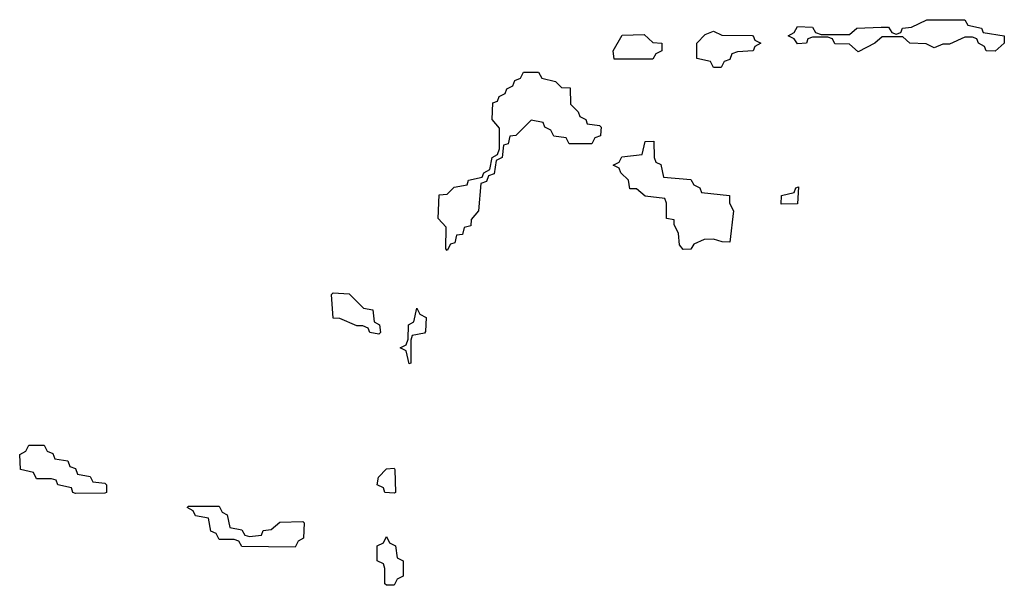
# Model space of a CAD drawing. Header units: inches. Extents: x 2387097 to 2568883, y 660483 to 715047.
# Tile 6 of 21: x 2526886 to 2529474, y 668806 to 670292. Entities that reach past the tile are written whole.
import ezdxf

# ---------------------------------------------------------------- set-up
doc = ezdxf.new("R2010")
doc.units = ezdxf.units.IN
doc.header["$MEASUREMENT"] = 0
doc.layers.add('C5626', color=7, linetype='Continuous')
doc.layers.add('C5627', color=7, linetype='Continuous')

msp = doc.modelspace()

# ---------------------------------------------------------------- linework, layer by layer
at = {"layer": 'C5626', "color": 6}
for points in [[(2528202, 670000), (2528190, 669988), (2528174, 669986), (2528170, 669966), (2528158, 669962), (2528154, 669930), (2528138, 669922), (2528132.7, 669887.3), (2528118, 669882), (2528112.7, 669867.3), (2528098, 669862), (2528092, 669790), (2528072.7, 669767.3), (2528072, 669750), (2528054, 669746), (2528050, 669728), (2528034, 669726), (2528030, 669706), (2528018, 669702), (2528010, 669686), (2528006, 669690), (2528007.3, 669747.3), (2527986, 669770), (2527988.4, 669831.6), (2528010, 669834), (2528028.4, 669851.6), (2528062, 669858), (2528066, 669870), (2528102, 669878), (2528106, 669890), (2528122, 669898), (2528128, 669930), (2528142, 669938), (2528147.3, 669952.7), (2528147.3, 670000)], [(2528413.4, 670000), (2528412.7, 669987.3), (2528398, 669982), (2528390, 669966), (2528330, 669966), (2528322, 669982), (2528290, 669986), (2528283, 670000)]]:
    msp.add_lwpolyline(points, dxfattribs=at)
for points in [[(2528752.7, 669707.3), (2528732, 669708), (2528710, 669715.3), (2528685.4, 669714.6), (2528658, 669702), (2528650, 669689.2), (2528630, 669688), (2528620.4, 669700.4), (2528618, 669730), (2528606, 669754), (2528606, 669766), (2528586, 669770), (2528586, 669810), (2528582, 669822), (2528530, 669828), (2528507.3, 669847.3), (2528490, 669848), (2528486, 669870), (2528466, 669890), (2528462, 669902), (2528446, 669910), (2528462, 669918), (2528468.4, 669931.6), (2528522, 669938), (2528530, 669972), (2528552.7, 669972.7), (2528554, 669930), (2528558, 669918), (2528571.6, 669911.6), (2528578, 669878), (2528650, 669872), (2528658, 669858), (2528674, 669850), (2528678, 669838), (2528752, 669830), (2528752, 669810), (2528762, 669790)], [(2528887.3, 669807.3), (2528888, 669830), (2528922, 669838), (2528926, 669850), (2528932.7, 669852.7), (2528930, 669808)], [(2527830, 669466), (2527806, 669470), (2527802, 669482), (2527788, 669488), (2527772, 669488), (2527727.3, 669507.3), (2527710, 669508), (2527706, 669570), (2527710, 669574), (2527751.6, 669571.6), (2527790, 669534), (2527814, 669530), (2527818, 669498), (2527832, 669490), (2527834, 669470)], [(2527910, 669388), (2527902, 669422), (2527886, 669430), (2527902, 669438), (2527907.3, 669452.7), (2527908, 669490), (2527922, 669498), (2527930, 669534), (2527938, 669518), (2527954, 669510), (2527952.7, 669472.7), (2527950, 669468), (2527918, 669462), (2527914, 669450), (2527914, 669390)], [(2527032.7, 669047.3), (2527026, 669050), (2527022, 669062), (2526986, 669070), (2526982, 669082), (2526970, 669086), (2526930, 669086), (2526922, 669102), (2526888, 669110), (2526886, 669150), (2526902, 669158), (2526910, 669174), (2526950, 669174), (2526958, 669158), (2526972.7, 669152.7), (2526978, 669138), (2527012.7, 669132.7), (2527018, 669118), (2527032.7, 669112.7), (2527038, 669098), (2527071.6, 669091.6), (2527078, 669078), (2527110, 669074), (2527114, 669070), (2527114, 669050), (2527110, 669048)], [(2527870, 669048), (2527846, 669050), (2527842, 669062), (2527826, 669070), (2527828.7, 669090), (2527850, 669112), (2527870, 669114), (2527872, 669110), (2527874, 669050)], [(2527490, 668934), (2527522, 668938), (2527526, 668950), (2527547.3, 668952.7), (2527570, 668972), (2527630, 668974), (2527634, 668970), (2527632, 668930), (2527618, 668922), (2527610, 668906), (2527470, 668908), (2527462, 668922), (2527450, 668926), (2527410, 668926), (2527402, 668942), (2527388.4, 668948.4), (2527382, 668982), (2527348.4, 668988.4), (2527342, 669002), (2527326, 669010), (2527330, 669014), (2527410, 669014), (2527418, 668998), (2527431.3, 668991.3), (2527438, 668958), (2527470, 668952), (2527478, 668938)], [(2527850, 668806), (2527846, 668810), (2527846, 668850), (2527842, 668862), (2527826, 668870), (2527826, 668910), (2527842, 668918), (2527850, 668934), (2527858, 668918), (2527874, 668910), (2527878, 668878), (2527894, 668870), (2527894, 668830), (2527878, 668822), (2527870, 668806)]]:
    msp.add_lwpolyline(points, close=True, dxfattribs=at)
at = {"layer": 'C5627', "color": 6}
for points in [[(2529450, 670209), (2529426, 670210), (2529422, 670222), (2529406, 670230), (2529402, 670242), (2529390, 670246), (2529370, 670246), (2529330, 670228), (2529312.7, 670227.3), (2529290, 670218), (2529268.4, 670228.4), (2529226, 670230), (2529207.3, 670247.3), (2529152.7, 670247.3), (2529134, 670230), (2529090, 670208), (2529067.3, 670227.3), (2529028.9, 670228.9), (2529022, 670242), (2529010, 670246), (2528970, 670246), (2528958, 670242), (2528954, 670230), (2528930, 670228.7), (2528922, 670242), (2528906, 670250), (2528922, 670258), (2528930, 670274), (2528970, 670272), (2528978, 670258), (2528992.7, 670252.7), (2529067.3, 670252.7), (2529086, 670270), (2529150, 670272), (2529170, 670272), (2529178, 670258), (2529190, 670254), (2529202, 670258), (2529206, 670270), (2529230, 670272), (2529270, 670291.3), (2529370, 670292), (2529378, 670278), (2529414, 670270), (2529418, 670258), (2529474, 670250), (2529474, 670230)], [(2528550, 670188), (2528448.7, 670188.7), (2528446, 670210), (2528470, 670251.3), (2528527.3, 670252.7), (2528550, 670232), (2528574, 670230), (2528574, 670210), (2528558, 670202)], [(2528710, 670166), (2528702, 670182), (2528666, 670190), (2528666, 670230), (2528687.3, 670252.7), (2528710, 670262), (2528731.6, 670251.6), (2528810.9, 670250.9), (2528814, 670250), (2528818, 670238), (2528834, 670230), (2528818, 670222), (2528814, 670210), (2528772.7, 670207.3), (2528758, 670202), (2528752.7, 670187.3), (2528738, 670182), (2528730, 670166)]]:
    msp.add_lwpolyline(points, close=True, dxfattribs=at)
for points in [[(2528147.3, 670000), (2528147.3, 670007.3), (2528128, 670030), (2528130, 670074), (2528142, 670078), (2528146, 670090), (2528162, 670098), (2528166, 670110), (2528182, 670118), (2528187.3, 670132.7), (2528202, 670138), (2528210, 670154), (2528250, 670154), (2528258, 670138), (2528294, 670130), (2528310, 670114), (2528332.7, 670112.7), (2528334, 670070), (2528354, 670050), (2528358, 670038), (2528374, 670030), (2528378, 670018), (2528410, 670014), (2528414, 670010), (2528413.4, 670000)], [(2528283, 670000), (2528282, 670002), (2528266, 670010), (2528262, 670022), (2528230, 670028), (2528202, 670000)]]:
    msp.add_lwpolyline(points, dxfattribs=at)

doc.saveas('drawing.dxf')
